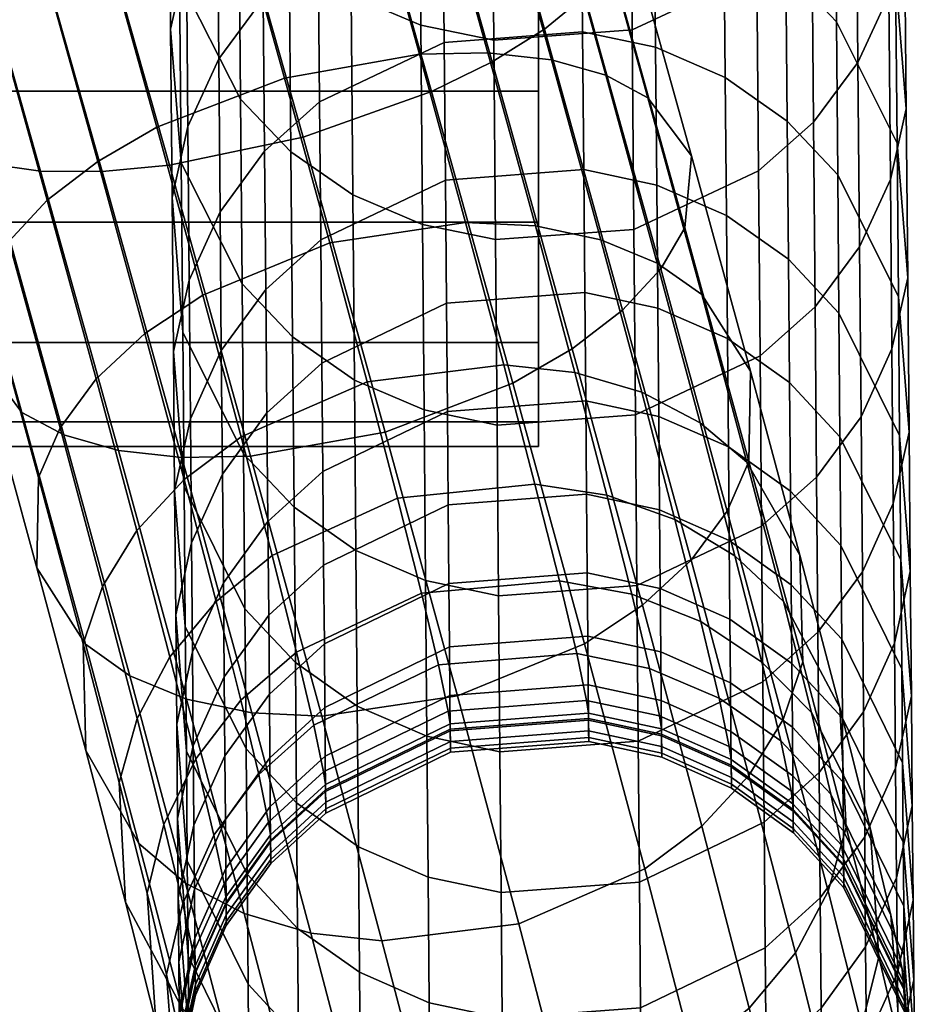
# Model space of a CAD drawing. Header units: millimetres. Extents: x -273 to 273, y -276 to 319.
# Tile 18 of 53: x 242 to 272, y -241 to -208. Entities that reach past the tile are written whole.
import ezdxf

# ---------------------------------------------------------------- set-up
doc = ezdxf.new("R2010")
doc.units = ezdxf.units.MM
doc.header["$MEASUREMENT"] = 0
doc.layers.add('podnoz', color=7, linetype='Continuous')

msp = doc.modelspace()

# ---------------------------------------------------------------- meshes
at = {"layer": 'podnoz'}
mesh = msp.add_polyface(dxfattribs=at)
corners = [(256.134, -210.015, 11.354), (251.791, -211.561, 10.526), (248.72, -200.707, 7.133), (253.091, -199.258, 7.992), (258.176, -209.011, 12.442), (255.173, -198.396, 9.124), (259.941, -207.915, 13.962), (256.995, -197.501, 10.709), (261.308, -206.791, 15.833), (258.433, -196.628, 12.658), (262.205, -205.711, 17.928), (259.41, -195.831, 14.842), (262.599, -203.9, 22.23), (259.97, -194.606, 19.328), (262.583, -217.397, 18.597), (260.878, -218.708, 17.182), (262.018, -209.469, 32.209), (263.44, -210.228, 30.27), (261.304, -202.565, 26.528), (259.968, -202.114, 28.619), (260.183, -208.949, 33.939), (258.21, -201.87, 30.484), (258.037, -208.709, 35.342), (256.127, -201.857, 31.998), (255.722, -208.755, 36.342), (253.858, -202.067, 33.079), (251.17, -209.57, 37.089), (249.343, -203.014, 33.891), (259.639, -214.559, 39.518), (261.846, -215.021, 38.274), (257.281, -214.444, 40.402), (252.694, -215.129, 41.058), (256.561, -208.358, 355.059), (261.232, -208.006, 354.993), (261.272, -212.656, 331.861), (256.602, -213.01, 331.92), (252.351, -210.368, 355.477), (252.391, -215.028, 332.297), (256.516, -203.212, 378.092), (261.187, -202.861, 378.019), (252.306, -205.212, 378.553), (250.449, -206.874, 378.939), (250.494, -212.037, 355.828), (256.467, -197.573, 401.01), (261.138, -197.224, 400.93), (252.257, -199.563, 401.512), (250.4, -201.216, 401.934), (251.323, -205.339, 452.579), (249.617, -203.563, 452.036), (249.676, -210.271, 429.064), (251.381, -212.058, 429.569), (253.413, -206.777, 453.021), (253.472, -213.505, 429.98), (255.767, -207.774, 453.33), (255.826, -214.508, 430.267), (258.232, -208.282, 453.491), (258.29, -215.02, 430.416), (262.902, -207.936, 453.399), (262.961, -214.672, 430.33), (251.26, -198.13, 475.441), (249.555, -196.367, 474.859), (253.35, -199.558, 475.914), (255.704, -200.548, 476.244), (258.169, -201.053, 476.417), (262.839, -200.71, 476.318)]
mesh.append_faces([[corners[k] for k in face] for face in [(0, 1, 2, 3), (4, 0, 3, 5), (6, 4, 5, 7), (8, 6, 7, 9), (10, 8, 9, 11), (12, 10, 11, 13), (14, 15, 4, 6), (16, 17, 18, 19), (20, 16, 19, 21), (22, 20, 21, 23), (24, 22, 23, 25), (26, 24, 25, 27), (28, 29, 20, 22), (30, 28, 22, 24), (31, 30, 24, 26), (32, 33, 34, 35), (36, 32, 35, 37), (38, 39, 33, 32), (40, 38, 32, 36), (41, 40, 36, 42), (43, 44, 39, 38), (45, 43, 38, 40), (46, 45, 40, 41), (47, 48, 49, 50), (51, 47, 50, 52), (53, 51, 52, 54), (55, 53, 54, 56), (57, 55, 56, 58), (59, 60, 48, 47), (61, 59, 47, 51), (62, 61, 51, 53), (63, 62, 53, 55), (64, 63, 55, 57)]])
mesh = msp.add_polyface(dxfattribs=at)
corners = [(263.876, -216.006, 20.337), (262.583, -217.397, 18.597), (259.941, -207.915, 13.962), (261.308, -206.791, 15.833), (264.689, -214.626, 22.283), (262.205, -205.711, 17.928), (264.91, -212.192, 26.279), (262.599, -203.9, 22.23), (263.44, -210.228, 30.27), (261.304, -202.565, 26.528), (263.756, -215.813, 36.74), (265.261, -216.875, 35.017), (262.018, -209.469, 32.209), (261.846, -215.021, 38.274), (260.183, -208.949, 33.939), (266.05, -209.546, 355.328), (268.141, -211.016, 355.644), (268.182, -215.679, 332.446), (266.091, -214.203, 332.163), (263.696, -208.526, 355.108), (263.737, -213.178, 331.964), (261.232, -208.006, 354.993), (261.272, -212.656, 331.861), (269.802, -207.663, 379.164), (271.854, -211.761, 380.13), (271.899, -216.949, 356.91), (269.847, -212.831, 356.032), (268.096, -205.856, 378.736), (266.006, -204.393, 378.389), (263.651, -203.379, 378.146), (261.187, -202.861, 378.019), (271.805, -206.077, 403.233), (272.163, -210.6, 404.398), (272.213, -216.308, 381.198), (269.753, -202, 402.179), (268.047, -200.203, 401.713), (265.957, -198.748, 401.333), (263.602, -197.739, 401.068), (261.138, -197.224, 400.93), (270.532, -209.036, 428.768), (269.029, -211.05, 429.329), (269.083, -217.293, 406.114), (270.587, -215.267, 405.596), (271.576, -206.769, 428.135), (271.63, -212.987, 405.011), (272.109, -204.396, 427.471), (271.751, -199.899, 426.209), (269.699, -195.846, 425.067), (267.113, -205.97, 452.813), (262.902, -207.936, 453.399), (262.961, -214.672, 430.33), (267.172, -212.694, 429.786), (268.97, -204.337, 452.322), (270.474, -202.335, 451.718), (271.518, -200.082, 451.036), (272.051, -197.724, 450.322), (267.05, -198.756, 475.69), (262.839, -200.71, 476.318), (268.908, -197.134, 475.165), (270.412, -195.146, 474.519)]
mesh.append_faces([[corners[k] for k in face] for face in [(0, 1, 2, 3), (4, 0, 3, 5), (6, 4, 5, 7), (8, 6, 7, 9), (10, 11, 8, 12), (13, 10, 12, 14), (15, 16, 17, 18), (19, 15, 18, 20), (21, 19, 20, 22), (23, 24, 25, 26), (27, 23, 26, 16), (28, 27, 16, 15), (29, 28, 15, 19), (30, 29, 19, 21), (31, 32, 33, 24), (34, 31, 24, 23), (35, 34, 23, 27), (36, 35, 27, 28), (37, 36, 28, 29), (38, 37, 29, 30), (39, 40, 41, 42), (43, 39, 42, 44), (45, 43, 44, 32), (46, 45, 32, 31), (47, 46, 31, 34), (48, 49, 50, 51), (52, 48, 51, 40), (53, 52, 40, 39), (54, 53, 39, 43), (55, 54, 43, 45), (56, 57, 49, 48), (58, 56, 48, 52), (59, 58, 52, 53)]])
mesh = msp.add_polyface(dxfattribs=at)
corners = [(259.748, -205.591, 389.921), (226.444, -205.591, 389.921), (226.444, -201.523, 392.594), (259.748, -201.523, 392.594), (259.748, -214.425, 389.921), (226.444, -214.425, 389.921), (226.444, -210.008, 389.079), (259.748, -210.008, 389.079), (259.748, -205.591, 412.236), (226.444, -205.591, 412.236), (226.444, -210.008, 413.079), (259.748, -210.008, 413.079), (259.748, -201.523, 409.564), (226.444, -201.523, 409.564), (226.444, -214.425, 412.236), (259.748, -214.425, 412.236), (239.83, -212.01, 17.888), (238.535, -210.675, 22.187), (235.928, -201.459, 19.31), (237.056, -202.203, 14.825), (241.166, -212.461, 15.797), (238.309, -202.364, 12.643), (242.924, -212.705, 13.932), (239.994, -202.346, 10.696), (245.007, -212.718, 12.418), (242.016, -202.146, 9.115), (247.276, -212.508, 11.338), (244.241, -201.78, 7.985), (251.791, -211.561, 10.526), (248.72, -200.707, 7.133), (241.193, -206.661, 30.454), (242.958, -205.564, 31.975), (240.725, -197.669, 29.514), (238.903, -198.565, 27.93), (239.826, -207.784, 28.583), (237.465, -199.437, 25.98), (238.929, -208.864, 26.489), (236.488, -200.234, 23.797), (246.857, -211.223, 36.313), (251.17, -209.57, 37.089), (249.343, -203.014, 33.891), (245, -204.561, 33.063), (244.857, -212.377, 35.299), (243.152, -213.689, 33.884), (241.859, -215.079, 32.144), (241.046, -216.46, 30.198), (248.409, -216.889, 40.358), (252.694, -215.129, 41.058), (248.945, -208.909, 379.414), (250.449, -206.874, 378.939), (250.494, -212.037, 355.828), (248.99, -214.083, 356.26), (247.902, -211.202, 379.95), (247.947, -216.386, 356.746), (248.896, -203.241, 402.452), (250.4, -201.216, 401.934), (247.853, -205.522, 403.036), (247.32, -207.909, 403.65), (247.369, -213.602, 380.512), (247.678, -212.431, 404.815), (247.727, -218.148, 381.579), (249.676, -210.271, 429.064), (247.624, -206.218, 427.922), (249.73, -216.508, 405.869), (247.799, -199.348, 425.996), (248.843, -197.08, 425.363), (247.266, -201.721, 426.66), (249.617, -203.563, 452.036), (247.566, -199.536, 450.807)]
mesh.append_faces([[corners[k] for k in face] for face in [(0, 1, 2, 3), (4, 5, 6, 7), (7, 6, 1, 0), (8, 9, 10, 11), (12, 13, 9, 8), (11, 10, 14, 15), (16, 17, 18, 19), (20, 16, 19, 21), (22, 20, 21, 23), (24, 22, 23, 25), (26, 24, 25, 27), (28, 26, 27, 29), (30, 31, 32, 33), (34, 30, 33, 35), (36, 34, 35, 37), (17, 36, 37, 18), (38, 39, 40, 41), (42, 38, 41, 31), (43, 42, 31, 30), (44, 43, 30, 34), (45, 44, 34, 36), (46, 47, 39, 38), (48, 49, 50, 51), (52, 48, 51, 53), (54, 55, 49, 48), (56, 54, 48, 52), (57, 56, 52, 58), (59, 57, 58, 60), (61, 62, 59, 63), (64, 65, 54, 56), (66, 64, 56, 57), (62, 66, 57, 59), (67, 68, 62, 61)]])
mesh = msp.add_polyface(dxfattribs=at)
corners = [(206.543, -215.524, 392.466), (207.764, -211.638, 389.802), (217, -213.724, 389.891), (216.383, -217.747, 392.562), (205.712, -218.073, 396.529), (215.963, -220.388, 396.628), (205.411, -218.87, 400.944), (215.811, -221.219, 401.045), (205.601, -218.056, 405.362), (215.907, -220.384, 405.462), (206.33, -215.493, 409.435), (216.276, -217.739, 409.532), (207.484, -211.597, 412.115), (216.859, -213.714, 412.206), (195.459, -214.047, 396.356), (196.701, -211.661, 392.3), (195.008, -214.786, 400.769), (195.293, -214.009, 405.189), (196.383, -211.588, 409.267), (226.444, -221.166, 396.662), (226.444, -218.494, 392.594), (226.444, -214.425, 389.921), (226.444, -222.008, 401.079), (226.444, -218.494, 409.564), (226.444, -221.166, 405.496), (226.444, -214.425, 412.236), (259.748, -221.166, 396.662), (259.748, -218.494, 392.594), (259.748, -214.425, 389.921), (259.748, -221.166, 405.496), (259.748, -222.008, 401.079), (259.748, -214.425, 412.236), (259.748, -218.494, 409.564), (242.296, -220.858, 22.211), (240.825, -218.894, 26.202), (238.535, -210.675, 22.187), (239.83, -212.01, 17.888), (243.717, -221.616, 20.271), (241.166, -212.461, 15.797), (245.553, -222.136, 18.542), (242.924, -212.705, 13.932), (241.046, -216.46, 30.198), (238.929, -208.864, 26.489), (244.44, -228.683, 27.803), (242.8, -226.101, 31.35), (245.944, -229.745, 26.08), (243.584, -221.373, 36.639), (244.804, -219.719, 38.189), (243.152, -213.689, 33.884), (241.859, -215.079, 32.144), (242.852, -223.052, 34.905), (244.362, -228.673, 40.621), (245.022, -226.728, 42.083), (244.457, -232.273, 37.626)]
mesh.append_faces([[corners[k] for k in face] for face in [(0, 1, 2, 3), (4, 0, 3, 5), (6, 4, 5, 7), (8, 6, 7, 9), (10, 8, 9, 11), (12, 10, 11, 13), (14, 15, 0, 4), (16, 14, 4, 6), (17, 16, 6, 8), (18, 17, 8, 10), (19, 5, 3, 20), (20, 3, 2, 21), (22, 7, 5, 19), (23, 11, 9, 24), (25, 13, 11, 23), (7, 22, 24, 9), (26, 19, 20, 27), (27, 20, 21, 28), (29, 24, 22, 30), (31, 25, 23, 32), (32, 23, 24, 29), (30, 22, 19, 26), (33, 34, 35, 36), (37, 33, 36, 38), (39, 37, 38, 40), (34, 41, 42, 35), (43, 44, 34, 33), (45, 43, 33, 37), (46, 47, 48, 49), (50, 46, 49, 41), (44, 50, 41, 34), (51, 52, 46, 50), (53, 51, 50, 44)]])
mesh = msp.add_polyface(dxfattribs=at)
corners = [(260.878, -218.708, 17.182), (258.878, -219.863, 16.168), (256.134, -210.015, 11.354), (258.176, -209.011, 12.442), (261.291, -228.67, 22.462), (257.007, -230.429, 21.762), (254.565, -221.516, 15.392), (263.25, -227.365, 23.368), (264.896, -225.84, 24.631), (262.583, -217.397, 18.597), (266.117, -224.186, 26.181), (263.876, -216.006, 20.337), (265.261, -216.875, 35.017), (266.901, -219.458, 31.47), (264.91, -212.192, 26.279), (263.44, -210.228, 30.27), (263.229, -220.17, 43.509), (265.204, -221.205, 42.222), (263.756, -215.813, 36.74), (261.846, -215.021, 38.274), (260.969, -219.509, 44.551), (259.639, -214.559, 39.518), (258.572, -219.25, 45.289), (257.281, -214.444, 40.402), (264.353, -224.464, 49.72), (266.379, -225.692, 48.712), (262.051, -223.644, 50.533), (259.624, -223.272, 51.108), (262.896, -226.988, 57.589), (265.226, -227.919, 57.01), (260.449, -226.536, 57.996), (255.792, -226.956, 58.276), (254.983, -223.754, 51.518), (261.39, -226.269, 238.498), (263.855, -226.798, 238.554), (263.874, -228.941, 215.133), (261.409, -228.41, 215.088), (256.72, -226.626, 238.53), (256.739, -228.769, 215.114), (263.832, -224.145, 262.01), (266.186, -225.18, 262.141), (266.209, -227.835, 238.662), (261.367, -223.617, 261.942), (256.697, -223.974, 261.981), (263.804, -220.99, 285.405), (266.159, -222.021, 285.558), (261.34, -220.463, 285.325), (256.669, -220.819, 285.371), (263.773, -217.333, 308.726), (266.127, -218.362, 308.902), (261.308, -216.809, 308.635), (256.638, -217.164, 308.687), (263.737, -213.178, 331.964), (266.091, -214.203, 332.163), (261.272, -212.656, 331.861), (256.602, -213.01, 331.92), (263.015, -220.935, 407.038), (258.345, -221.285, 407.118), (258.395, -227.049, 383.69), (263.065, -226.698, 383.617), (267.226, -218.946, 406.535), (267.276, -224.698, 383.156), (262.961, -214.672, 430.33), (258.29, -215.02, 430.416), (267.172, -212.694, 429.786)]
mesh.append_faces([[corners[k] for k in face] for face in [(0, 1, 2, 3), (4, 5, 6, 1), (7, 4, 1, 0), (8, 7, 0, 9), (10, 8, 9, 11), (12, 13, 14, 15), (16, 17, 18, 19), (20, 16, 19, 21), (22, 20, 21, 23), (24, 25, 17, 16), (26, 24, 16, 20), (27, 26, 20, 22), (28, 29, 24, 26), (30, 28, 26, 27), (31, 30, 27, 32), (33, 34, 35, 36), (37, 33, 36, 38), (39, 40, 41, 34), (42, 39, 34, 33), (43, 42, 33, 37), (44, 45, 40, 39), (46, 44, 39, 42), (47, 46, 42, 43), (48, 49, 45, 44), (50, 48, 44, 46), (51, 50, 46, 47), (52, 53, 49, 48), (54, 52, 48, 50), (55, 54, 50, 51), (56, 57, 58, 59), (60, 56, 59, 61), (62, 63, 57, 56), (64, 62, 56, 60)]])
mesh = msp.add_polyface(dxfattribs=at)
corners = [(254.565, -221.516, 15.392), (250.013, -222.33, 16.139), (247.276, -212.508, 11.338), (251.791, -211.561, 10.526), (258.878, -219.863, 16.168), (256.134, -210.015, 11.354), (252.42, -231.115, 22.418), (250.061, -231, 23.302), (247.699, -222.376, 17.139), (257.007, -230.429, 21.762), (253.954, -219.822, 45.829), (258.572, -219.25, 45.289), (257.281, -214.444, 40.402), (252.694, -215.129, 41.058), (249.696, -221.679, 45.229), (248.409, -216.889, 40.358), (254.983, -223.754, 51.518), (259.624, -223.272, 51.108), (250.746, -225.69, 51.032), (251.569, -228.949, 57.909), (255.792, -226.956, 58.276), (249.695, -230.575, 57.461), (248.852, -227.24, 50.421), (252.156, -231.41, 65.981), (256.37, -229.381, 66.232), (252.51, -228.669, 238.735), (256.72, -226.626, 238.53), (256.739, -228.769, 215.114), (252.528, -230.815, 215.276), (252.487, -226.012, 262.229), (256.697, -223.974, 261.981), (250.63, -227.705, 262.437), (250.653, -230.367, 238.907), (249.127, -229.78, 262.693), (249.15, -232.447, 239.119), (252.459, -222.851, 285.662), (256.669, -220.819, 285.371), (250.603, -224.54, 285.906), (252.427, -219.189, 309.021), (256.638, -217.164, 308.687), (250.571, -220.872, 309.301), (252.391, -215.028, 332.297), (256.602, -213.01, 331.92), (250.534, -216.704, 332.612), (250.494, -212.037, 355.828), (252.351, -210.368, 355.477), (251.486, -224.054, 382.973), (249.78, -222.247, 382.545), (249.825, -227.484, 359.104), (251.531, -229.3, 359.493), (253.576, -225.516, 383.32), (253.622, -230.77, 359.809), (255.93, -226.531, 383.563), (255.976, -231.789, 360.029), (258.395, -227.049, 383.69), (258.441, -232.31, 360.144), (251.436, -218.306, 406.335), (249.73, -216.508, 405.869), (253.526, -219.761, 406.714), (255.88, -220.77, 406.979), (258.345, -221.285, 407.118), (251.381, -212.058, 429.569), (249.676, -210.271, 429.064), (253.472, -213.505, 429.98), (255.826, -214.508, 430.267), (258.29, -215.02, 430.416)]
mesh.append_faces([[corners[k] for k in face] for face in [(0, 1, 2, 3), (4, 0, 3, 5), (6, 7, 8, 1), (9, 6, 1, 0), (10, 11, 12, 13), (14, 10, 13, 15), (16, 17, 11, 10), (18, 16, 10, 14), (19, 20, 16, 18), (21, 19, 18, 22), (23, 24, 20, 19), (25, 26, 27, 28), (29, 30, 26, 25), (31, 29, 25, 32), (33, 31, 32, 34), (35, 36, 30, 29), (37, 35, 29, 31), (38, 39, 36, 35), (40, 38, 35, 37), (41, 42, 39, 38), (43, 41, 38, 40), (44, 45, 41, 43), (46, 47, 48, 49), (50, 46, 49, 51), (52, 50, 51, 53), (54, 52, 53, 55), (56, 57, 47, 46), (58, 56, 46, 50), (59, 58, 50, 52), (60, 59, 52, 54), (61, 62, 57, 56), (63, 61, 56, 58), (64, 63, 58, 59), (65, 64, 59, 60)]])
mesh = msp.add_polyface(dxfattribs=at)
corners = [(266.849, -222.507, 27.915), (266.117, -224.186, 26.181), (263.876, -216.006, 20.337), (264.689, -214.626, 22.283), (266.901, -219.458, 31.47), (264.91, -212.192, 26.279), (268.666, -229.275, 34.797), (268.006, -231.221, 33.335), (268.57, -225.675, 37.791), (266.781, -222.538, 40.775), (265.261, -216.875, 35.017), (265.204, -221.205, 42.222), (263.756, -215.813, 36.74), (268.013, -227.242, 47.578), (269.918, -230.822, 45.234), (266.379, -225.692, 48.712), (265.226, -227.919, 57.01), (267.287, -229.284, 56.288), (264.353, -224.464, 49.72), (266.186, -225.18, 262.141), (268.277, -226.671, 262.328), (268.3, -229.33, 238.817), (266.209, -227.835, 238.662), (268.25, -223.508, 285.778), (269.956, -225.345, 286.048), (269.983, -228.513, 262.559), (266.159, -222.021, 285.558), (269.924, -221.674, 309.464), (271.977, -225.826, 310.163), (272.009, -229.511, 286.658), (268.218, -219.844, 309.154), (266.127, -218.362, 308.902), (271.94, -221.638, 333.584), (272.299, -226.227, 334.456), (272.336, -230.432, 310.937), (269.888, -217.503, 332.795), (268.182, -215.679, 332.446), (266.091, -214.203, 332.163), (271.725, -223.929, 358.391), (270.682, -226.233, 358.877), (270.723, -230.962, 335.353), (271.766, -228.648, 334.915), (272.258, -221.518, 357.88), (271.899, -216.949, 356.91), (269.847, -212.831, 356.032), (268.141, -211.016, 355.644), (269.133, -223.036, 382.77), (267.276, -224.698, 383.156), (267.322, -229.948, 359.659), (269.178, -228.278, 359.309), (270.636, -221, 382.295), (271.68, -218.708, 381.76), (272.213, -216.308, 381.198), (271.854, -211.761, 380.13), (269.083, -217.293, 406.114), (267.226, -218.946, 406.535), (270.587, -215.267, 405.596), (271.63, -212.987, 405.011), (272.163, -210.6, 404.398), (269.029, -211.05, 429.329), (267.172, -212.694, 429.786)]
mesh.append_faces([[corners[k] for k in face] for face in [(0, 1, 2, 3), (4, 0, 3, 5), (6, 7, 1, 0), (8, 6, 0, 4), (9, 8, 4, 10), (11, 9, 10, 12), (13, 14, 8, 9), (15, 13, 9, 11), (16, 17, 15, 18), (19, 20, 21, 22), (23, 24, 25, 20), (26, 23, 20, 19), (27, 28, 29, 24), (30, 27, 24, 23), (31, 30, 23, 26), (32, 33, 34, 28), (35, 32, 28, 27), (36, 35, 27, 30), (37, 36, 30, 31), (38, 39, 40, 41), (42, 38, 41, 33), (43, 42, 33, 32), (44, 43, 32, 35), (45, 44, 35, 36), (46, 47, 48, 49), (50, 46, 49, 39), (51, 50, 39, 38), (52, 51, 38, 42), (53, 52, 42, 43), (54, 55, 47, 46), (56, 54, 46, 50), (57, 56, 50, 51), (58, 57, 51, 52), (59, 60, 55, 54)]])
mesh = msp.add_polyface(dxfattribs=at)
corners = [(247.699, -222.376, 17.139), (245.553, -222.136, 18.542), (242.924, -212.705, 13.932), (245.007, -212.718, 12.418), (250.013, -222.33, 16.139), (247.276, -212.508, 11.338), (247.854, -230.537, 24.545), (245.944, -229.745, 26.08), (243.717, -221.616, 20.271), (246.451, -218.194, 39.452), (248.409, -216.889, 40.358), (246.857, -211.223, 36.313), (244.857, -212.377, 35.299), (244.804, -219.719, 38.189), (243.152, -213.689, 33.884), (246.246, -235.411, 34.643), (244.457, -232.273, 37.626), (242.8, -226.101, 31.35), (244.44, -228.683, 27.803), (247.823, -236.744, 33.196), (246.178, -224.836, 43.392), (247.774, -223.12, 44.46), (245.022, -226.728, 42.083), (243.584, -221.373, 36.639), (247.703, -240.973, 42.685), (245.798, -237.393, 45.029), (247.297, -229.11, 49.575), (248.852, -227.24, 50.421), (246.191, -231.192, 48.541), (245.586, -233.351, 47.387), (244.362, -228.673, 40.621), (248.804, -245.329, 51.864), (246.819, -241.436, 53.552), (247.095, -234.772, 56.092), (248.168, -232.555, 56.844), (246.529, -237.082, 55.256), (247.185, -239.834, 64.273), (247.729, -237.431, 64.807), (247.521, -244.379, 63.191), (247.546, -241.559, 74.461), (248.08, -239.109, 74.722), (247.902, -246.201, 73.94), (247.971, -246.681, 79.726), (247.612, -242.018, 79.993), (247.934, -241.887, 240.083), (247.575, -237.241, 239.608), (247.594, -239.404, 215.966), (247.953, -244.059, 216.342), (247.911, -239.198, 263.86), (247.551, -234.563, 263.285), (247.883, -235.999, 287.573), (247.524, -231.378, 286.899), (247.85, -232.293, 311.213), (247.492, -227.688, 310.44), (247.455, -223.493, 333.896), (247.988, -221.072, 333.437), (248.024, -225.257, 310.033), (247.814, -228.082, 334.768), (247.414, -218.797, 357.257), (247.947, -216.386, 356.746), (247.773, -223.366, 358.227), (247.369, -213.602, 380.512), (247.902, -211.202, 379.95), (247.727, -218.148, 381.579)]
mesh.append_faces([[corners[k] for k in face] for face in [(0, 1, 2, 3), (4, 0, 3, 5), (6, 7, 8, 1), (9, 10, 11, 12), (13, 9, 12, 14), (15, 16, 17, 18), (19, 15, 18, 7), (20, 21, 9, 13), (22, 20, 13, 23), (24, 25, 16, 15), (26, 27, 21, 20), (28, 26, 20, 22), (29, 28, 22, 30), (25, 29, 30, 16), (31, 32, 25, 24), (33, 34, 26, 28), (35, 33, 28, 29), (32, 35, 29, 25), (36, 37, 33, 35), (38, 36, 35, 32), (39, 40, 37, 36), (41, 39, 36, 38), (42, 43, 39, 41), (44, 45, 46, 47), (48, 49, 45, 44), (50, 51, 49, 48), (52, 53, 51, 50), (54, 55, 56, 53), (57, 54, 53, 52), (58, 59, 55, 54), (60, 58, 54, 57), (61, 62, 59, 58), (63, 61, 58, 60)]])
mesh = msp.add_polyface(dxfattribs=at)
corners = [(250.061, -231, 23.302), (247.854, -230.537, 24.545), (245.553, -222.136, 18.542), (247.699, -222.376, 17.139), (249.799, -237.778, 31.909), (247.823, -236.744, 33.196), (245.944, -229.745, 26.08), (247.774, -223.12, 44.46), (249.696, -221.679, 45.229), (248.409, -216.889, 40.358), (246.451, -218.194, 39.452), (248.852, -227.24, 50.421), (250.746, -225.69, 51.032), (248.168, -232.555, 56.844), (249.695, -230.575, 57.461), (247.297, -229.11, 49.575), (248.782, -235.131, 65.289), (250.293, -233.084, 65.688), (247.729, -237.431, 64.807), (247.095, -234.772, 56.092), (249.124, -236.767, 74.962), (250.628, -234.687, 75.163), (248.08, -239.109, 74.722), (248.144, -239.557, 80.13), (249.187, -237.207, 80.259), (248.151, -239.801, 85.903), (249.194, -237.448, 85.986), (248.154, -240.168, 97.667), (249.196, -237.814, 97.73), (248.15, -239.75, 168.477), (249.193, -237.397, 168.389), (249.199, -238.039, 144.757), (248.156, -240.393, 144.796), (248.14, -238.601, 192.138), (249.183, -236.251, 191.999), (248.126, -236.947, 215.768), (249.169, -234.6, 215.579), (248.107, -234.789, 239.357), (249.15, -232.447, 239.119), (247.575, -237.241, 239.608), (247.594, -239.404, 215.966), (248.084, -232.117, 262.982), (249.127, -229.78, 262.693), (247.551, -234.563, 263.285), (249.099, -226.609, 286.205), (250.603, -224.54, 285.906), (250.63, -227.705, 262.437), (248.056, -228.939, 286.544), (247.524, -231.378, 286.899), (249.903, -236.445, 311.913), (247.85, -232.293, 311.213), (247.883, -235.999, 287.573), (249.936, -240.165, 288.184), (249.067, -222.935, 309.645), (250.571, -220.872, 309.301), (248.024, -225.257, 310.033), (247.492, -227.688, 310.44), (249.866, -232.218, 335.557), (247.814, -228.082, 334.768), (249.031, -218.759, 333), (250.534, -216.704, 332.612), (247.988, -221.072, 333.437), (249.825, -227.484, 359.104), (247.773, -223.366, 358.227), (248.99, -214.083, 356.26), (250.494, -212.037, 355.828), (247.947, -216.386, 356.746), (249.78, -222.247, 382.545), (247.727, -218.148, 381.579), (249.73, -216.508, 405.869), (247.678, -212.431, 404.815)]
mesh.append_faces([[corners[k] for k in face] for face in [(0, 1, 2, 3), (4, 5, 6, 1), (7, 8, 9, 10), (11, 12, 8, 7), (13, 14, 11, 15), (16, 17, 14, 13), (18, 16, 13, 19), (20, 21, 17, 16), (22, 20, 16, 18), (23, 24, 20, 22), (25, 26, 24, 23), (27, 28, 26, 25), (29, 30, 31, 32), (33, 34, 30, 29), (35, 36, 34, 33), (37, 38, 36, 35), (39, 37, 35, 40), (41, 42, 38, 37), (43, 41, 37, 39), (44, 45, 46, 42), (47, 44, 42, 41), (48, 47, 41, 43), (49, 50, 51, 52), (53, 54, 45, 44), (55, 53, 44, 47), (56, 55, 47, 48), (57, 58, 50, 49), (59, 60, 54, 53), (61, 59, 53, 55), (62, 63, 58, 57), (64, 65, 60, 59), (66, 64, 59, 61), (67, 68, 63, 62), (69, 70, 68, 67)]])
mesh = msp.add_polyface(dxfattribs=at)
corners = [(268.006, -231.221, 33.335), (266.849, -233.113, 32.025), (264.896, -225.84, 24.631), (266.117, -224.186, 26.181), (270.129, -234.864, 42.875), (269.525, -237.023, 41.722), (268.666, -229.275, 34.797), (269.918, -230.822, 45.234), (268.57, -225.675, 37.791), (268.959, -230.986, 55.474), (270.943, -234.88, 53.787), (268.013, -227.242, 47.578), (267.287, -229.284, 56.288), (266.379, -225.692, 48.712), (267.922, -231.948, 65.018), (269.617, -233.744, 64.507), (265.841, -230.499, 65.467), (265.226, -227.919, 57.01), (268.273, -233.627, 74.938), (269.977, -235.469, 74.7), (266.183, -232.136, 75.143), (266.246, -232.575, 80.44), (268.337, -234.075, 80.344), (266.253, -232.816, 86.151), (268.344, -234.318, 86.099), (266.256, -233.181, 97.846), (268.346, -234.683, 97.805), (263.905, -232.499, 121.263), (266.259, -233.542, 121.258), (263.901, -232.138, 97.875), (263.903, -232.362, 144.666), (266.258, -233.405, 144.684), (266.252, -232.765, 168.219), (268.343, -234.267, 168.276), (268.349, -234.908, 144.709), (266.242, -231.624, 191.734), (268.333, -233.124, 191.824), (268.319, -231.478, 215.341), (270.025, -233.329, 215.491), (270.039, -234.977, 191.934), (266.228, -229.98, 215.218), (268.3, -229.33, 238.817), (270.006, -231.177, 239.007), (266.209, -227.835, 238.662), (269.983, -228.513, 262.559), (272.036, -232.691, 263.079), (272.06, -235.365, 239.437), (268.277, -226.671, 262.328), (272.009, -229.511, 286.658), (272.368, -234.133, 287.332), (272.396, -237.326, 263.654), (269.956, -225.345, 286.048), (272.336, -230.432, 310.937), (271.803, -232.863, 311.344), (271.835, -236.572, 287.687), (271.977, -225.826, 310.163), (270.723, -230.962, 335.353), (269.22, -233.016, 335.74), (269.256, -237.247, 312.076), (270.76, -235.185, 311.732), (271.766, -228.648, 334.915), (272.299, -226.227, 334.456), (267.322, -229.948, 359.659), (263.111, -231.957, 360.078), (263.153, -236.711, 336.432), (267.363, -234.693, 336.056), (269.178, -228.278, 359.309), (270.682, -226.233, 358.877), (267.276, -224.698, 383.156), (263.065, -226.698, 383.617)]
mesh.append_faces([[corners[k] for k in face] for face in [(0, 1, 2, 3), (4, 5, 0, 6), (7, 4, 6, 8), (9, 10, 7, 11), (12, 9, 11, 13), (14, 15, 9, 12), (16, 14, 12, 17), (18, 19, 15, 14), (20, 18, 14, 16), (21, 22, 18, 20), (23, 24, 22, 21), (25, 26, 24, 23), (27, 28, 25, 29), (30, 31, 28, 27), (32, 33, 34, 31), (35, 36, 33, 32), (37, 38, 39, 36), (40, 37, 36, 35), (41, 42, 38, 37), (43, 41, 37, 40), (44, 45, 46, 42), (47, 44, 42, 41), (48, 49, 50, 45), (51, 48, 45, 44), (52, 53, 54, 49), (55, 52, 49, 48), (56, 57, 58, 59), (60, 56, 59, 53), (61, 60, 53, 52), (62, 63, 64, 65), (66, 62, 65, 57), (67, 66, 57, 56), (68, 69, 63, 62)]])
mesh = msp.add_polyface(dxfattribs=at)
corners = [(263.332, -236.269, 30.189), (259.074, -238.126, 29.589), (257.007, -230.429, 21.762), (261.291, -228.67, 22.462), (265.254, -234.829, 30.957), (263.25, -227.365, 23.368), (266.849, -233.113, 32.025), (264.896, -225.84, 24.631), (263.495, -229.5, 65.826), (265.841, -230.499, 65.467), (265.226, -227.919, 57.01), (262.896, -226.988, 57.589), (261.036, -228.999, 66.074), (260.449, -226.536, 57.996), (256.37, -229.381, 66.232), (255.792, -226.956, 58.276), (263.83, -231.103, 75.304), (266.183, -232.136, 75.143), (261.366, -230.577, 75.41), (256.696, -230.941, 75.46), (263.892, -231.535, 80.51), (266.246, -232.575, 80.44), (261.427, -231.004, 80.552), (256.757, -231.364, 80.554), (263.898, -231.774, 86.188), (266.253, -232.816, 86.151), (261.434, -231.242, 86.206), (256.763, -231.601, 86.193), (263.901, -232.138, 97.875), (266.256, -233.181, 97.846), (261.436, -231.606, 97.89), (256.766, -231.966, 97.883), (261.44, -231.967, 121.265), (263.905, -232.499, 121.263), (256.769, -232.326, 121.263), (261.439, -231.83, 144.657), (263.903, -232.362, 144.666), (256.768, -232.189, 144.662), (263.898, -231.723, 168.179), (266.252, -232.765, 168.219), (266.258, -233.405, 144.684), (261.433, -231.192, 168.158), (256.763, -231.551, 168.17), (263.888, -230.583, 191.671), (266.242, -231.624, 191.734), (261.423, -230.051, 191.639), (256.753, -230.41, 191.657), (263.874, -228.941, 215.133), (266.228, -229.98, 215.218), (261.409, -228.41, 215.088), (256.739, -228.769, 215.114), (263.855, -226.798, 238.554), (266.209, -227.835, 238.662), (263.065, -226.698, 383.617), (258.395, -227.049, 383.69), (258.441, -232.31, 360.144), (263.111, -231.957, 360.078)]
mesh.append_faces([[corners[k] for k in face] for face in [(0, 1, 2, 3), (4, 0, 3, 5), (6, 4, 5, 7), (8, 9, 10, 11), (12, 8, 11, 13), (14, 12, 13, 15), (16, 17, 9, 8), (18, 16, 8, 12), (19, 18, 12, 14), (20, 21, 17, 16), (22, 20, 16, 18), (23, 22, 18, 19), (24, 25, 21, 20), (26, 24, 20, 22), (27, 26, 22, 23), (28, 29, 25, 24), (30, 28, 24, 26), (31, 30, 26, 27), (32, 33, 28, 30), (34, 32, 30, 31), (35, 36, 33, 32), (37, 35, 32, 34), (38, 39, 40, 36), (41, 38, 36, 35), (42, 41, 35, 37), (43, 44, 39, 38), (45, 43, 38, 41), (46, 45, 41, 42), (47, 48, 44, 43), (49, 47, 43, 45), (50, 49, 45, 46), (51, 52, 48, 47), (53, 54, 55, 56)]])
mesh = msp.add_polyface(dxfattribs=at)
corners = [(252.059, -238.44, 30.867), (249.799, -237.778, 31.909), (247.854, -230.537, 24.545), (250.061, -231, 23.302), (254.456, -238.698, 30.128), (252.42, -231.115, 22.418), (259.074, -238.126, 29.589), (257.007, -230.429, 21.762), (250.293, -233.084, 65.688), (252.156, -231.41, 65.981), (251.569, -228.949, 57.909), (249.695, -230.575, 57.461), (252.485, -232.988, 75.315), (256.696, -230.941, 75.46), (256.37, -229.381, 66.232), (250.628, -234.687, 75.163), (252.547, -233.415, 80.458), (256.757, -231.364, 80.554), (250.69, -235.119, 80.37), (249.187, -237.207, 80.259), (249.124, -236.767, 74.962), (252.553, -233.653, 86.12), (256.763, -231.601, 86.193), (250.697, -235.358, 86.06), (249.194, -237.448, 85.986), (252.556, -234.018, 97.83), (256.766, -231.966, 97.883), (250.699, -235.724, 97.785), (252.559, -234.38, 121.254), (256.769, -232.326, 121.263), (250.703, -236.086, 121.246), (252.558, -234.243, 144.695), (256.768, -232.189, 144.662), (250.702, -235.949, 144.723), (252.552, -233.603, 168.246), (256.763, -231.551, 168.17), (250.696, -235.308, 168.31), (252.543, -232.46, 191.777), (256.753, -230.41, 191.657), (250.686, -234.163, 191.877), (249.183, -236.251, 191.999), (249.193, -237.397, 168.389), (252.528, -230.815, 215.276), (256.739, -228.769, 215.114), (250.672, -232.516, 215.412), (249.169, -234.6, 215.579), (250.653, -230.367, 238.907), (252.51, -228.669, 238.735), (249.15, -232.447, 239.119), (251.573, -234.041, 335.906), (249.866, -232.218, 335.557), (249.903, -236.445, 311.913), (251.609, -238.276, 312.222), (251.531, -229.3, 359.493), (249.825, -227.484, 359.104), (253.622, -230.77, 359.809), (253.663, -235.518, 336.19), (255.976, -231.789, 360.029), (256.017, -236.542, 336.388), (258.441, -232.31, 360.144), (258.482, -237.064, 336.491)]
mesh.append_faces([[corners[k] for k in face] for face in [(0, 1, 2, 3), (4, 0, 3, 5), (6, 4, 5, 7), (8, 9, 10, 11), (12, 13, 14, 9), (15, 12, 9, 8), (16, 17, 13, 12), (18, 16, 12, 15), (19, 18, 15, 20), (21, 22, 17, 16), (23, 21, 16, 18), (24, 23, 18, 19), (25, 26, 22, 21), (27, 25, 21, 23), (28, 29, 26, 25), (30, 28, 25, 27), (31, 32, 29, 28), (33, 31, 28, 30), (34, 35, 32, 31), (36, 34, 31, 33), (37, 38, 35, 34), (39, 37, 34, 36), (40, 39, 36, 41), (42, 43, 38, 37), (44, 42, 37, 39), (45, 44, 39, 40), (46, 47, 42, 44), (48, 46, 44, 45), (49, 50, 51, 52), (53, 54, 50, 49), (55, 53, 49, 56), (57, 55, 56, 58), (59, 57, 58, 60)]])
mesh = msp.add_polyface(dxfattribs=at)
corners = [(260.732, -244.461, 38.744), (256.091, -244.943, 39.155), (254.456, -238.698, 30.128), (259.074, -238.126, 29.589), (264.97, -242.525, 39.23), (263.332, -236.269, 30.189), (266.863, -240.975, 39.841), (265.254, -234.829, 30.957), (268.418, -239.105, 40.687), (266.849, -233.113, 32.025), (269.525, -237.023, 41.722), (268.006, -231.221, 33.335), (268.068, -245.74, 49.878), (266.194, -247.366, 49.429), (269.595, -243.761, 50.495), (270.668, -241.544, 51.247), (271.234, -239.233, 52.083), (270.129, -234.864, 42.875), (270.943, -234.88, 53.787), (269.918, -230.822, 45.234), (271.439, -244.778, 61.828), (270.386, -247.078, 61.346), (269.617, -233.744, 64.507), (271.647, -237.829, 63.443), (268.959, -230.986, 55.474), (268.337, -234.075, 80.344), (270.043, -235.928, 80.231), (269.977, -235.469, 74.7), (268.273, -233.627, 74.938), (268.344, -234.318, 86.099), (270.05, -236.173, 86.033), (268.346, -234.683, 97.805), (270.053, -236.539, 97.754), (268.35, -235.045, 121.252), (270.056, -236.901, 121.243), (266.259, -233.542, 121.258), (266.256, -233.181, 97.846), (268.349, -234.908, 144.709), (270.055, -236.764, 144.74), (266.258, -233.405, 144.684), (268.343, -234.267, 168.276), (270.049, -236.123, 168.347), (268.333, -233.124, 191.824), (270.039, -234.977, 191.934), (270.82, -242.109, 264.246), (269.317, -244.184, 264.501), (269.34, -246.886, 240.613), (270.844, -244.806, 240.402), (267.432, -242.659, 288.57), (263.222, -244.691, 288.861), (263.25, -247.915, 264.957), (267.46, -245.877, 264.709), (269.289, -240.971, 288.326), (270.792, -238.901, 288.026), (263.189, -240.956, 312.689), (258.519, -241.311, 312.742), (258.552, -245.047, 288.907), (267.4, -238.93, 312.355), (269.256, -237.247, 312.076), (270.76, -235.185, 311.732), (263.153, -236.711, 336.432), (258.482, -237.064, 336.491), (267.363, -234.693, 336.056), (269.22, -233.016, 335.74), (263.111, -231.957, 360.078), (258.441, -232.31, 360.144)]
mesh.append_faces([[corners[k] for k in face] for face in [(0, 1, 2, 3), (4, 0, 3, 5), (6, 4, 5, 7), (8, 6, 7, 9), (10, 8, 9, 11), (12, 13, 4, 6), (14, 12, 6, 8), (15, 14, 8, 10), (16, 15, 10, 17), (18, 16, 17, 19), (20, 21, 14, 15), (22, 23, 18, 24), (25, 26, 27, 28), (29, 30, 26, 25), (31, 32, 30, 29), (33, 34, 32, 31), (35, 33, 31, 36), (37, 38, 34, 33), (39, 37, 33, 35), (40, 41, 38, 37), (42, 43, 41, 40), (44, 45, 46, 47), (48, 49, 50, 51), (52, 48, 51, 45), (53, 52, 45, 44), (54, 55, 56, 49), (57, 54, 49, 48), (58, 57, 48, 52), (59, 58, 52, 53), (60, 61, 55, 54), (62, 60, 54, 57), (63, 62, 57, 58), (64, 65, 61, 60)]])
mesh = msp.add_polyface(dxfattribs=at)
corners = [(271.983, -242.374, 62.362), (271.439, -244.778, 61.828), (270.668, -241.544, 51.247), (271.234, -239.233, 52.083), (271.647, -237.829, 63.443), (270.943, -234.88, 53.787), (272.384, -244.292, 73.676), (271.85, -246.743, 73.415), (272.027, -239.651, 74.197), (269.977, -235.469, 74.7), (269.617, -233.744, 64.507), (272.455, -244.794, 79.715), (271.923, -247.255, 79.577), (272.096, -240.131, 79.982), (270.043, -235.928, 80.231), (272.104, -240.381, 85.886), (272.463, -245.049, 85.721), (270.05, -236.173, 86.033), (272.106, -240.747, 97.641), (272.466, -245.416, 97.516), (270.053, -236.539, 97.754), (272.11, -241.112, 121.225), (272.469, -245.782, 121.204), (270.056, -236.901, 121.243), (272.108, -240.974, 144.81), (272.468, -245.643, 144.888), (270.055, -236.764, 144.74), (272.103, -240.33, 168.507), (272.462, -244.997, 168.683), (270.049, -236.123, 168.347), (272.452, -243.842, 192.46), (271.92, -246.302, 192.605), (271.93, -247.459, 168.776), (272.093, -239.18, 192.184), (270.039, -234.977, 191.934), (272.438, -242.18, 216.207), (271.905, -244.637, 216.405), (272.078, -237.525, 215.831), (270.025, -233.329, 215.491), (271.886, -242.464, 240.163), (270.844, -244.806, 240.402), (270.862, -246.984, 216.593), (272.419, -240.011, 239.913), (272.06, -235.365, 239.437), (270.006, -231.177, 239.007), (271.863, -239.772, 263.957), (270.82, -242.109, 264.246), (272.396, -237.326, 263.654), (272.036, -232.691, 263.079), (271.835, -236.572, 287.687), (270.792, -238.901, 288.026), (272.368, -234.133, 287.332), (271.803, -232.863, 311.344), (270.76, -235.185, 311.732)]
mesh.append_faces([[corners[k] for k in face] for face in [(0, 1, 2, 3), (4, 0, 3, 5), (6, 7, 1, 0), (8, 6, 0, 4), (9, 8, 4, 10), (11, 12, 7, 6), (13, 11, 6, 8), (14, 13, 8, 9), (15, 16, 11, 13), (17, 15, 13, 14), (18, 19, 16, 15), (20, 18, 15, 17), (21, 22, 19, 18), (23, 21, 18, 20), (24, 25, 22, 21), (26, 24, 21, 23), (27, 28, 25, 24), (29, 27, 24, 26), (30, 31, 32, 28), (33, 30, 28, 27), (34, 33, 27, 29), (35, 36, 31, 30), (37, 35, 30, 33), (38, 37, 33, 34), (39, 40, 41, 36), (42, 39, 36, 35), (43, 42, 35, 37), (44, 43, 37, 38), (45, 46, 40, 39), (47, 45, 39, 42), (48, 47, 42, 43), (49, 50, 46, 45), (51, 49, 45, 47), (52, 53, 50, 49)]])
mesh = msp.add_polyface(dxfattribs=at)
corners = [(253.664, -244.571, 39.729), (251.363, -243.751, 40.542), (249.799, -237.778, 31.909), (252.059, -238.44, 30.867), (256.091, -244.943, 39.155), (254.456, -238.698, 30.128), (252.537, -248.397, 50.329), (250.476, -247.031, 51.05), (249.337, -242.523, 41.55), (254.867, -249.328, 49.749), (257.314, -249.78, 49.343), (251.246, -250.26, 61.617), (249.551, -248.465, 62.127), (248.804, -245.329, 51.864), (253.327, -251.709, 61.167), (255.673, -252.708, 60.809), (258.132, -253.21, 60.561), (251.657, -252.225, 73.199), (249.952, -250.382, 73.437), (249.196, -237.814, 97.73), (250.699, -235.724, 97.785), (250.697, -235.358, 86.06), (249.194, -237.448, 85.986), (249.2, -238.177, 121.237), (250.703, -236.086, 121.246), (249.199, -238.039, 144.757), (250.702, -235.949, 144.723), (249.193, -237.397, 168.389), (250.696, -235.308, 168.31), (251.712, -250.106, 216.832), (250.006, -248.256, 216.682), (250.021, -249.926, 192.809), (251.727, -251.78, 192.92), (251.693, -247.922, 240.703), (249.987, -246.076, 240.513), (253.784, -249.417, 240.858), (253.803, -251.604, 216.954), (256.139, -250.455, 240.966), (256.158, -252.643, 217.04), (251.67, -245.218, 264.61), (249.964, -243.376, 264.38), (253.761, -246.71, 264.798), (256.115, -247.744, 264.928), (258.58, -248.272, 264.997), (258.603, -250.984, 241.023), (251.642, -242.002, 288.454), (249.936, -240.165, 288.184), (253.733, -243.489, 288.673), (256.087, -244.521, 288.827), (258.552, -245.047, 288.907), (251.609, -238.276, 312.222), (249.903, -236.445, 311.913), (253.7, -239.758, 312.474), (256.054, -240.786, 312.65), (258.519, -241.311, 312.742), (253.663, -235.518, 336.19), (251.573, -234.041, 335.906), (256.017, -236.542, 336.388), (258.482, -237.064, 336.491)]
mesh.append_faces([[corners[k] for k in face] for face in [(0, 1, 2, 3), (4, 0, 3, 5), (6, 7, 8, 1), (9, 6, 1, 0), (10, 9, 0, 4), (11, 12, 13, 7), (14, 11, 7, 6), (15, 14, 6, 9), (16, 15, 9, 10), (17, 18, 12, 11), (19, 20, 21, 22), (23, 24, 20, 19), (25, 26, 24, 23), (27, 28, 26, 25), (29, 30, 31, 32), (33, 34, 30, 29), (35, 33, 29, 36), (37, 35, 36, 38), (39, 40, 34, 33), (41, 39, 33, 35), (42, 41, 35, 37), (43, 42, 37, 44), (45, 46, 40, 39), (47, 45, 39, 41), (48, 47, 41, 42), (49, 48, 42, 43), (50, 51, 46, 45), (52, 50, 45, 47), (53, 52, 47, 48), (54, 53, 48, 49), (55, 56, 50, 52), (57, 55, 52, 53), (58, 57, 53, 54)]])
mesh = msp.add_polyface(dxfattribs=at)
corners = [(249.337, -242.523, 41.55), (247.703, -240.973, 42.685), (246.246, -235.411, 34.643), (247.823, -236.744, 33.196), (251.363, -243.751, 40.542), (249.799, -237.778, 31.909), (250.476, -247.031, 51.05), (248.804, -245.329, 51.864), (249.551, -248.465, 62.127), (247.521, -244.379, 63.191), (246.819, -241.436, 53.552), (249.952, -250.382, 73.437), (247.902, -246.201, 73.94), (250.024, -250.884, 79.477), (247.971, -246.681, 79.726), (247.612, -242.018, 79.993), (248.144, -239.557, 80.13), (248.08, -239.109, 74.722), (247.546, -241.559, 74.461), (250.031, -251.139, 85.504), (247.978, -246.932, 85.652), (247.619, -242.264, 85.817), (248.151, -239.801, 85.903), (250.034, -251.509, 97.363), (247.981, -247.3, 97.476), (247.621, -242.632, 97.601), (248.154, -240.168, 97.667), (250.038, -251.877, 121.175), (247.984, -247.667, 121.194), (248.157, -240.531, 121.226), (249.2, -238.177, 121.237), (249.196, -237.814, 97.73), (247.625, -242.996, 121.215), (250.036, -251.737, 144.985), (247.983, -247.528, 144.915), (248.156, -240.393, 144.796), (249.199, -238.039, 144.757), (247.624, -242.858, 144.837), (250.031, -251.087, 168.907), (247.977, -246.88, 168.747), (247.618, -242.213, 168.57), (248.15, -239.75, 168.477), (250.021, -249.926, 192.809), (247.967, -245.724, 192.559), (247.608, -241.062, 192.283), (248.14, -238.601, 192.138), (250.006, -248.256, 216.682), (247.953, -244.059, 216.342), (247.594, -239.404, 215.966), (248.126, -236.947, 215.768), (249.987, -246.076, 240.513), (247.934, -241.887, 240.083), (249.964, -243.376, 264.38), (247.911, -239.198, 263.86), (249.936, -240.165, 288.184), (247.883, -235.999, 287.573)]
mesh.append_faces([[corners[k] for k in face] for face in [(0, 1, 2, 3), (4, 0, 3, 5), (6, 7, 1, 0), (8, 9, 10, 7), (11, 12, 9, 8), (13, 14, 12, 11), (15, 16, 17, 18), (19, 20, 14, 13), (21, 22, 16, 15), (20, 21, 15, 14), (23, 24, 20, 19), (25, 26, 22, 21), (24, 25, 21, 20), (27, 28, 24, 23), (29, 30, 31, 26), (32, 29, 26, 25), (28, 32, 25, 24), (33, 34, 28, 27), (35, 36, 30, 29), (37, 35, 29, 32), (34, 37, 32, 28), (38, 39, 34, 33), (40, 41, 35, 37), (39, 40, 37, 34), (42, 43, 39, 38), (44, 45, 41, 40), (43, 44, 40, 39), (46, 47, 43, 42), (48, 49, 45, 44), (47, 48, 44, 43), (50, 51, 47, 46), (52, 53, 51, 50), (54, 55, 53, 52)]])

doc.saveas('drawing.dxf')
